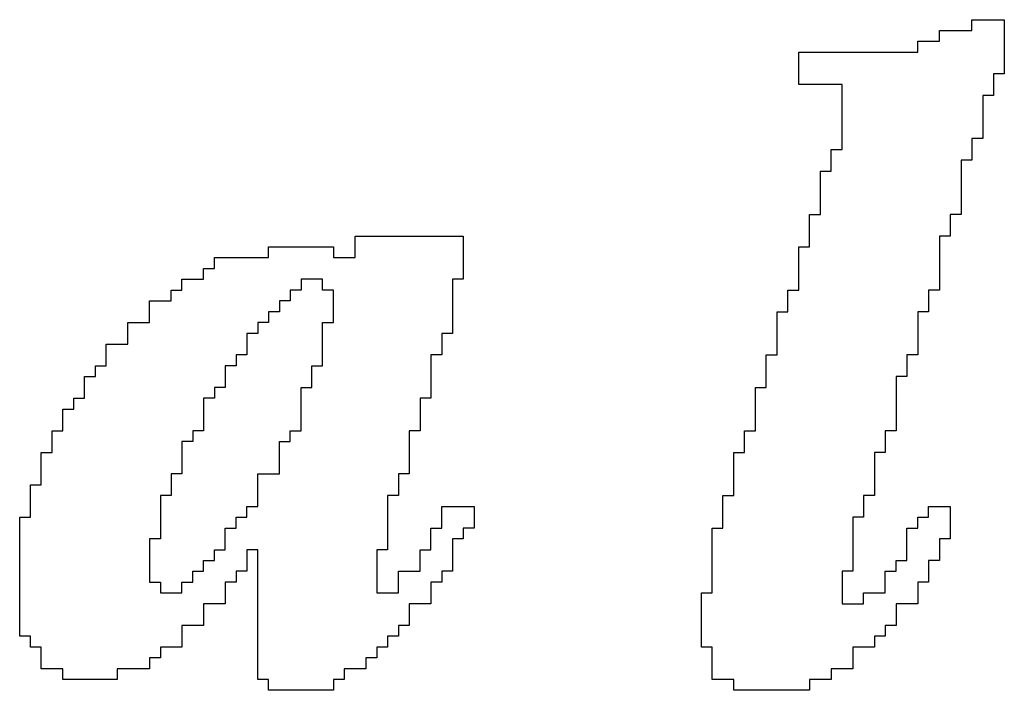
# Model space of a CAD drawing. Header units: millimetres. Extents: x 3.32 to 8.49, y 3.09 to 5.98.
# Tile 11 of 22: x 4.6881 to 4.7791, y 4.0633 to 4.1253. Entities that reach past the tile are written whole.
import ezdxf

# ---------------------------------------------------------------- set-up
doc = ezdxf.new("R2010")
doc.units = ezdxf.units.MM
doc.header["$MEASUREMENT"] = 0
doc.layers.add('TopOverlay', color=2, linetype='Continuous')

msp = doc.modelspace()

# ---------------------------------------------------------------- linework, layer by layer
at = {"layer": 'TopOverlay'}
for p, q in [((4.776134, 4.12426), (4.776134, 4.12526)), ((4.776134, 4.12526), (4.779134, 4.12526)), ((4.779134, 4.12526), (4.779134, 4.12426)), ((4.773134, 4.12326), (4.773134, 4.12426)), ((4.773134, 4.12426), (4.776134, 4.12426)), ((4.779134, 4.12426), (4.779134, 4.12326)), ((4.771134, 4.12226), (4.771134, 4.12326)), ((4.771134, 4.12326), (4.773134, 4.12326)), ((4.779134, 4.12326), (4.779134, 4.12226)), ((4.760134, 4.12126), (4.760134, 4.12226)), ((4.760134, 4.12226), (4.771134, 4.12226)), ((4.779134, 4.12226), (4.779134, 4.12126)), ((4.760134, 4.12026), (4.760134, 4.12126)), ((4.779134, 4.12126), (4.779134, 4.12026)), ((4.760134, 4.11926), (4.760134, 4.12026)), ((4.779134, 4.12026), (4.778134, 4.12026)), ((4.778134, 4.12026), (4.778134, 4.11926)), ((4.764134, 4.11926), (4.760134, 4.11926)), ((4.764134, 4.11826), (4.764134, 4.11926)), ((4.778134, 4.11926), (4.778134, 4.11826)), ((4.764134, 4.11726), (4.764134, 4.11826)), ((4.778134, 4.11826), (4.777134, 4.11826)), ((4.777134, 4.11826), (4.777134, 4.11726)), ((4.764134, 4.11626), (4.764134, 4.11726)), ((4.777134, 4.11726), (4.777134, 4.11626)), ((4.764134, 4.11526), (4.764134, 4.11626)), ((4.777134, 4.11626), (4.777134, 4.11526)), ((4.764134, 4.11426), (4.764134, 4.11526)), ((4.777134, 4.11526), (4.777134, 4.11426)), ((4.764134, 4.11326), (4.764134, 4.11426)), ((4.777134, 4.11426), (4.776134, 4.11426)), ((4.776134, 4.11426), (4.776134, 4.11326)), ((4.763134, 4.11226), (4.763134, 4.11326)), ((4.763134, 4.11326), (4.764134, 4.11326)), ((4.776134, 4.11326), (4.776134, 4.11226)), ((4.763134, 4.11126), (4.763134, 4.11226)), ((4.776134, 4.11226), (4.775134, 4.11226)), ((4.775134, 4.11226), (4.775134, 4.11126)), ((4.762134, 4.11026), (4.762134, 4.11126)), ((4.762134, 4.11126), (4.763134, 4.11126)), ((4.775134, 4.11126), (4.775134, 4.11026)), ((4.762134, 4.10926), (4.762134, 4.11026)), ((4.775134, 4.11026), (4.775134, 4.10926)), ((4.762134, 4.10826), (4.762134, 4.10926)), ((4.775134, 4.10926), (4.775134, 4.10826)), ((4.762134, 4.10726), (4.762134, 4.10826)), ((4.775134, 4.10826), (4.775134, 4.10726)), ((4.761134, 4.10626), (4.761134, 4.10726)), ((4.761134, 4.10726), (4.762134, 4.10726)), ((4.775134, 4.10726), (4.774134, 4.10726)), ((4.774134, 4.10726), (4.774134, 4.10626)), ((4.761134, 4.10526), (4.761134, 4.10626)), ((4.774134, 4.10626), (4.774134, 4.10526)), ((4.719134, 4.10426), (4.719134, 4.10526)), ((4.719134, 4.10526), (4.729134, 4.10526)), ((4.729134, 4.10526), (4.729134, 4.10426)), ((4.761134, 4.10426), (4.761134, 4.10526)), ((4.774134, 4.10526), (4.773134, 4.10526)), ((4.773134, 4.10526), (4.773134, 4.10426)), ((4.711134, 4.10326), (4.711134, 4.10426)), ((4.711134, 4.10426), (4.717134, 4.10426)), ((4.717134, 4.10426), (4.717134, 4.10326)), ((4.719134, 4.10326), (4.719134, 4.10426)), ((4.729134, 4.10426), (4.729134, 4.10326)), ((4.760134, 4.10326), (4.760134, 4.10426)), ((4.760134, 4.10426), (4.761134, 4.10426)), ((4.773134, 4.10426), (4.773134, 4.10326)), ((4.706134, 4.10226), (4.706134, 4.10326)), ((4.706134, 4.10326), (4.711134, 4.10326)), ((4.717134, 4.10326), (4.719134, 4.10326)), ((4.729134, 4.10326), (4.729134, 4.10226)), ((4.760134, 4.10226), (4.760134, 4.10326)), ((4.773134, 4.10326), (4.773134, 4.10226)), ((4.705134, 4.10126), (4.705134, 4.10226)), ((4.705134, 4.10226), (4.706134, 4.10226)), ((4.729134, 4.10226), (4.729134, 4.10126)), ((4.760134, 4.10126), (4.760134, 4.10226)), ((4.773134, 4.10226), (4.773134, 4.10126)), ((4.703134, 4.10026), (4.703134, 4.10126)), ((4.703134, 4.10126), (4.705134, 4.10126)), ((4.716134, 4.10126), (4.714134, 4.10126)), ((4.714134, 4.10126), (4.714134, 4.10026)), ((4.716134, 4.10026), (4.716134, 4.10126)), ((4.729134, 4.10126), (4.728134, 4.10126)), ((4.728134, 4.10126), (4.728134, 4.10026)), ((4.760134, 4.10026), (4.760134, 4.10126)), ((4.773134, 4.10126), (4.773134, 4.10026)), ((4.702134, 4.09926), (4.702134, 4.10026)), ((4.702134, 4.10026), (4.703134, 4.10026)), ((4.714134, 4.10026), (4.713134, 4.10026)), ((4.713134, 4.10026), (4.713134, 4.09926)), ((4.717134, 4.10026), (4.716134, 4.10026)), ((4.717134, 4.09926), (4.717134, 4.10026)), ((4.728134, 4.10026), (4.728134, 4.09926)), ((4.759134, 4.09926), (4.759134, 4.10026)), ((4.759134, 4.10026), (4.760134, 4.10026)), ((4.773134, 4.10026), (4.772134, 4.10026)), ((4.772134, 4.10026), (4.772134, 4.09926)), ((4.700134, 4.09826), (4.700134, 4.09926)), ((4.700134, 4.09926), (4.702134, 4.09926)), ((4.713134, 4.09926), (4.712134, 4.09926)), ((4.712134, 4.09926), (4.712134, 4.09826)), ((4.717134, 4.09826), (4.717134, 4.09926)), ((4.728134, 4.09926), (4.728134, 4.09826)), ((4.759134, 4.09826), (4.759134, 4.09926)), ((4.772134, 4.09926), (4.772134, 4.09826)), ((4.700134, 4.09726), (4.700134, 4.09826)), ((4.712134, 4.09826), (4.711134, 4.09826)), ((4.711134, 4.09826), (4.711134, 4.09726)), ((4.717134, 4.09726), (4.717134, 4.09826)), ((4.728134, 4.09826), (4.728134, 4.09726)), ((4.758134, 4.09726), (4.758134, 4.09826)), ((4.758134, 4.09826), (4.759134, 4.09826)), ((4.772134, 4.09826), (4.771134, 4.09826)), ((4.771134, 4.09826), (4.771134, 4.09726)), ((4.698134, 4.09626), (4.698134, 4.09726)), ((4.698134, 4.09726), (4.700134, 4.09726)), ((4.711134, 4.09726), (4.710134, 4.09726)), ((4.710134, 4.09726), (4.710134, 4.09626)), ((4.716134, 4.09626), (4.716134, 4.09726)), ((4.716134, 4.09726), (4.717134, 4.09726)), ((4.728134, 4.09726), (4.728134, 4.09626)), ((4.758134, 4.09626), (4.758134, 4.09726)), ((4.771134, 4.09726), (4.771134, 4.09626)), ((4.698134, 4.09526), (4.698134, 4.09626)), ((4.710134, 4.09626), (4.709134, 4.09626)), ((4.709134, 4.09626), (4.709134, 4.09526)), ((4.716134, 4.09526), (4.716134, 4.09626)), ((4.728134, 4.09626), (4.727134, 4.09626)), ((4.727134, 4.09626), (4.727134, 4.09526)), ((4.758134, 4.09526), (4.758134, 4.09626)), ((4.771134, 4.09626), (4.771134, 4.09526)), ((4.696134, 4.09426), (4.696134, 4.09526)), ((4.696134, 4.09526), (4.698134, 4.09526)), ((4.709134, 4.09526), (4.709134, 4.09426)), ((4.716134, 4.09426), (4.716134, 4.09526)), ((4.727134, 4.09526), (4.727134, 4.09426)), ((4.758134, 4.09426), (4.758134, 4.09526)), ((4.771134, 4.09526), (4.771134, 4.09426)), ((4.696134, 4.09326), (4.696134, 4.09426)), ((4.709134, 4.09426), (4.708134, 4.09426)), ((4.708134, 4.09426), (4.708134, 4.09326)), ((4.716134, 4.09326), (4.716134, 4.09426)), ((4.727134, 4.09426), (4.726134, 4.09426)), ((4.726134, 4.09426), (4.726134, 4.09326)), ((4.757134, 4.09326), (4.757134, 4.09426)), ((4.757134, 4.09426), (4.758134, 4.09426)), ((4.771134, 4.09426), (4.770134, 4.09426)), ((4.770134, 4.09426), (4.770134, 4.09326)), ((4.695134, 4.09226), (4.695134, 4.09326)), ((4.695134, 4.09326), (4.696134, 4.09326)), ((4.708134, 4.09326), (4.707134, 4.09326)), ((4.707134, 4.09326), (4.707134, 4.09226)), ((4.715134, 4.09226), (4.715134, 4.09326)), ((4.715134, 4.09326), (4.716134, 4.09326)), ((4.726134, 4.09326), (4.726134, 4.09226)), ((4.757134, 4.09226), (4.757134, 4.09326)), ((4.770134, 4.09326), (4.770134, 4.09226)), ((4.694134, 4.09126), (4.694134, 4.09226)), ((4.694134, 4.09226), (4.695134, 4.09226)), ((4.707134, 4.09226), (4.707134, 4.09126)), ((4.715134, 4.09126), (4.715134, 4.09226)), ((4.726134, 4.09226), (4.726134, 4.09126)), ((4.757134, 4.09126), (4.757134, 4.09226)), ((4.770134, 4.09226), (4.769134, 4.09226)), ((4.769134, 4.09226), (4.769134, 4.09126)), ((4.694134, 4.09026), (4.694134, 4.09126)), ((4.707134, 4.09126), (4.706134, 4.09126)), ((4.706134, 4.09126), (4.706134, 4.09026)), ((4.714134, 4.09026), (4.714134, 4.09126)), ((4.714134, 4.09126), (4.715134, 4.09126)), ((4.726134, 4.09126), (4.726134, 4.09026)), ((4.756134, 4.09026), (4.756134, 4.09126)), ((4.756134, 4.09126), (4.757134, 4.09126)), ((4.769134, 4.09126), (4.769134, 4.09026)), ((4.693134, 4.08926), (4.693134, 4.09026)), ((4.693134, 4.09026), (4.694134, 4.09026)), ((4.706134, 4.09026), (4.705134, 4.09026)), ((4.705134, 4.09026), (4.705134, 4.08926)), ((4.714134, 4.08926), (4.714134, 4.09026)), ((4.726134, 4.09026), (4.725134, 4.09026)), ((4.725134, 4.09026), (4.725134, 4.08926)), ((4.756134, 4.08926), (4.756134, 4.09026)), ((4.769134, 4.09026), (4.769134, 4.08926)), ((4.692134, 4.08826), (4.692134, 4.08926)), ((4.692134, 4.08926), (4.693134, 4.08926)), ((4.705134, 4.08926), (4.705134, 4.08826)), ((4.714134, 4.08826), (4.714134, 4.08926)), ((4.725134, 4.08926), (4.725134, 4.08826)), ((4.756134, 4.08826), (4.756134, 4.08926)), ((4.769134, 4.08926), (4.769134, 4.08826)), ((4.692134, 4.08726), (4.692134, 4.08826)), ((4.705134, 4.08826), (4.705134, 4.08726)), ((4.714134, 4.08726), (4.714134, 4.08826)), ((4.725134, 4.08826), (4.725134, 4.08726)), ((4.756134, 4.08726), (4.756134, 4.08826)), ((4.769134, 4.08826), (4.769134, 4.08726)), ((4.691134, 4.08626), (4.691134, 4.08726)), ((4.691134, 4.08726), (4.692134, 4.08726)), ((4.705134, 4.08726), (4.704134, 4.08726)), ((4.704134, 4.08726), (4.704134, 4.08626)), ((4.713134, 4.08626), (4.713134, 4.08726)), ((4.713134, 4.08726), (4.714134, 4.08726)), ((4.725134, 4.08726), (4.724134, 4.08726)), ((4.724134, 4.08726), (4.724134, 4.08626)), ((4.755134, 4.08626), (4.755134, 4.08726)), ((4.755134, 4.08726), (4.756134, 4.08726)), ((4.769134, 4.08726), (4.768134, 4.08726)), ((4.768134, 4.08726), (4.768134, 4.08626)), ((4.691134, 4.08526), (4.691134, 4.08626)), ((4.704134, 4.08626), (4.703134, 4.08626)), ((4.703134, 4.08626), (4.703134, 4.08526)), ((4.712134, 4.08526), (4.712134, 4.08626)), ((4.712134, 4.08626), (4.713134, 4.08626)), ((4.724134, 4.08626), (4.724134, 4.08526)), ((4.755134, 4.08526), (4.755134, 4.08626)), ((4.768134, 4.08626), (4.768134, 4.08526)), ((4.690134, 4.08426), (4.690134, 4.08526)), ((4.690134, 4.08526), (4.691134, 4.08526)), ((4.703134, 4.08526), (4.703134, 4.08426)), ((4.712134, 4.08426), (4.712134, 4.08526)), ((4.724134, 4.08526), (4.724134, 4.08426)), ((4.754134, 4.08426), (4.754134, 4.08526)), ((4.754134, 4.08526), (4.755134, 4.08526)), ((4.768134, 4.08526), (4.767134, 4.08526)), ((4.767134, 4.08526), (4.767134, 4.08426)), ((4.690134, 4.08326), (4.690134, 4.08426)), ((4.703134, 4.08426), (4.703134, 4.08326)), ((4.712134, 4.08326), (4.712134, 4.08426)), ((4.724134, 4.08426), (4.724134, 4.08326)), ((4.754134, 4.08326), (4.754134, 4.08426)), ((4.767134, 4.08426), (4.767134, 4.08326)), ((4.690134, 4.08226), (4.690134, 4.08326)), ((4.703134, 4.08326), (4.702134, 4.08326)), ((4.702134, 4.08326), (4.702134, 4.08226)), ((4.710134, 4.08226), (4.710134, 4.08326)), ((4.710134, 4.08326), (4.712134, 4.08326)), ((4.724134, 4.08326), (4.723134, 4.08326)), ((4.723134, 4.08326), (4.723134, 4.08226)), ((4.754134, 4.08226), (4.754134, 4.08326)), ((4.767134, 4.08326), (4.767134, 4.08226)), ((4.689134, 4.08126), (4.689134, 4.08226)), ((4.689134, 4.08226), (4.690134, 4.08226)), ((4.702134, 4.08226), (4.702134, 4.08126)), ((4.710134, 4.08126), (4.710134, 4.08226)), ((4.723134, 4.08226), (4.723134, 4.08126)), ((4.754134, 4.08126), (4.754134, 4.08226)), ((4.767134, 4.08226), (4.767134, 4.08126)), ((4.689134, 4.08026), (4.689134, 4.08126)), ((4.702134, 4.08126), (4.701134, 4.08126)), ((4.701134, 4.08126), (4.701134, 4.08026)), ((4.710134, 4.08026), (4.710134, 4.08126)), ((4.723134, 4.08126), (4.722134, 4.08126)), ((4.722134, 4.08126), (4.722134, 4.08026)), ((4.753134, 4.08026), (4.753134, 4.08126)), ((4.753134, 4.08126), (4.754134, 4.08126)), ((4.767134, 4.08126), (4.766134, 4.08126)), ((4.766134, 4.08126), (4.766134, 4.08026)), ((4.689134, 4.07926), (4.689134, 4.08026)), ((4.701134, 4.08026), (4.701134, 4.07926)), ((4.709134, 4.07926), (4.709134, 4.08026)), ((4.709134, 4.08026), (4.710134, 4.08026)), ((4.722134, 4.08026), (4.722134, 4.07926)), ((4.727134, 4.07926), (4.727134, 4.08026)), ((4.727134, 4.08026), (4.730134, 4.08026)), ((4.730134, 4.08026), (4.730134, 4.07926)), ((4.753134, 4.07926), (4.753134, 4.08026)), ((4.766134, 4.08026), (4.766134, 4.07926)), ((4.772134, 4.07926), (4.772134, 4.08026)), ((4.772134, 4.08026), (4.774134, 4.08026)), ((4.774134, 4.08026), (4.774134, 4.07926)), ((4.688134, 4.07826), (4.688134, 4.07926)), ((4.688134, 4.07926), (4.689134, 4.07926)), ((4.701134, 4.07926), (4.701134, 4.07826)), ((4.708134, 4.07826), (4.708134, 4.07926)), ((4.708134, 4.07926), (4.709134, 4.07926)), ((4.722134, 4.07926), (4.722134, 4.07826)), ((4.727134, 4.07826), (4.727134, 4.07926)), ((4.730134, 4.07926), (4.730134, 4.07826)), ((4.753134, 4.07826), (4.753134, 4.07926)), ((4.766134, 4.07926), (4.765134, 4.07926)), ((4.765134, 4.07926), (4.765134, 4.07826)), ((4.771134, 4.07826), (4.771134, 4.07926)), ((4.771134, 4.07926), (4.772134, 4.07926)), ((4.774134, 4.07926), (4.774134, 4.07826)), ((4.688134, 4.07726), (4.688134, 4.07826)), ((4.701134, 4.07826), (4.701134, 4.07726)), ((4.707134, 4.07726), (4.707134, 4.07826)), ((4.707134, 4.07826), (4.708134, 4.07826)), ((4.722134, 4.07826), (4.722134, 4.07726)), ((4.726134, 4.07726), (4.726134, 4.07826)), ((4.726134, 4.07826), (4.727134, 4.07826)), ((4.730134, 4.07826), (4.729134, 4.07826)), ((4.729134, 4.07826), (4.729134, 4.07726)), ((4.752134, 4.07726), (4.752134, 4.07826)), ((4.752134, 4.07826), (4.753134, 4.07826)), ((4.765134, 4.07826), (4.765134, 4.07726)), ((4.770134, 4.07726), (4.770134, 4.07826)), ((4.770134, 4.07826), (4.771134, 4.07826)), ((4.774134, 4.07826), (4.774134, 4.07726)), ((4.688134, 4.07626), (4.688134, 4.07726)), ((4.701134, 4.07726), (4.700134, 4.07726)), ((4.700134, 4.07726), (4.700134, 4.07626)), ((4.707134, 4.07626), (4.707134, 4.07726)), ((4.722134, 4.07726), (4.722134, 4.07626)), ((4.726134, 4.07626), (4.726134, 4.07726)), ((4.729134, 4.07726), (4.728134, 4.07726)), ((4.728134, 4.07726), (4.728134, 4.07626)), ((4.752134, 4.07626), (4.752134, 4.07726)), ((4.765134, 4.07726), (4.765134, 4.07626)), ((4.770134, 4.07626), (4.770134, 4.07726)), ((4.774134, 4.07726), (4.773134, 4.07726)), ((4.773134, 4.07726), (4.773134, 4.07626)), ((4.688134, 4.07526), (4.688134, 4.07626)), ((4.700134, 4.07626), (4.700134, 4.07526)), ((4.706134, 4.07526), (4.706134, 4.07626)), ((4.706134, 4.07626), (4.707134, 4.07626)), ((4.710134, 4.07626), (4.709134, 4.07626)), ((4.709134, 4.07626), (4.709134, 4.07526)), ((4.710134, 4.07526), (4.710134, 4.07626)), ((4.722134, 4.07626), (4.721134, 4.07626)), ((4.721134, 4.07626), (4.721134, 4.07526)), ((4.725134, 4.07526), (4.725134, 4.07626)), ((4.725134, 4.07626), (4.726134, 4.07626)), ((4.728134, 4.07626), (4.728134, 4.07526)), ((4.752134, 4.07526), (4.752134, 4.07626)), ((4.765134, 4.07626), (4.765134, 4.07526)), ((4.770134, 4.07526), (4.770134, 4.07626)), ((4.773134, 4.07626), (4.773134, 4.07526)), ((4.688134, 4.07426), (4.688134, 4.07526)), ((4.700134, 4.07526), (4.700134, 4.07426)), ((4.705134, 4.07426), (4.705134, 4.07526)), ((4.705134, 4.07526), (4.706134, 4.07526)), ((4.709134, 4.07526), (4.709134, 4.07426)), ((4.710134, 4.07426), (4.710134, 4.07526)), ((4.721134, 4.07526), (4.721134, 4.07426)), ((4.725134, 4.07426), (4.725134, 4.07526)), ((4.728134, 4.07526), (4.728134, 4.07426)), ((4.752134, 4.07426), (4.752134, 4.07526)), ((4.765134, 4.07526), (4.765134, 4.07426)), ((4.769134, 4.07426), (4.769134, 4.07526)), ((4.769134, 4.07526), (4.770134, 4.07526)), ((4.773134, 4.07526), (4.772134, 4.07526)), ((4.772134, 4.07526), (4.772134, 4.07426)), ((4.688134, 4.07326), (4.688134, 4.07426)), ((4.700134, 4.07426), (4.700134, 4.07326)), ((4.704134, 4.07326), (4.704134, 4.07426)), ((4.704134, 4.07426), (4.705134, 4.07426)), ((4.709134, 4.07426), (4.708134, 4.07426)), ((4.708134, 4.07426), (4.708134, 4.07326)), ((4.710134, 4.07326), (4.710134, 4.07426)), ((4.721134, 4.07426), (4.721134, 4.07326)), ((4.723134, 4.07326), (4.723134, 4.07426)), ((4.723134, 4.07426), (4.725134, 4.07426)), ((4.728134, 4.07426), (4.727134, 4.07426)), ((4.727134, 4.07426), (4.727134, 4.07326)), ((4.752134, 4.07326), (4.752134, 4.07426)), ((4.765134, 4.07426), (4.764134, 4.07426)), ((4.764134, 4.07426), (4.764134, 4.07326)), ((4.768134, 4.07326), (4.768134, 4.07426)), ((4.768134, 4.07426), (4.769134, 4.07426)), ((4.772134, 4.07426), (4.772134, 4.07326)), ((4.688134, 4.07226), (4.688134, 4.07326)), ((4.700134, 4.07326), (4.701134, 4.07326)), ((4.701134, 4.07326), (4.701134, 4.07226)), ((4.703134, 4.07226), (4.703134, 4.07326)), ((4.703134, 4.07326), (4.704134, 4.07326)), ((4.708134, 4.07326), (4.707134, 4.07326)), ((4.707134, 4.07326), (4.707134, 4.07226)), ((4.710134, 4.07226), (4.710134, 4.07326)), ((4.721134, 4.07326), (4.721134, 4.07226)), ((4.723134, 4.07226), (4.723134, 4.07326)), ((4.727134, 4.07326), (4.726134, 4.07326)), ((4.726134, 4.07326), (4.726134, 4.07226)), ((4.752134, 4.07226), (4.752134, 4.07326)), ((4.764134, 4.07326), (4.764134, 4.07226)), ((4.768134, 4.07226), (4.768134, 4.07326)), ((4.772134, 4.07326), (4.771134, 4.07326)), ((4.771134, 4.07326), (4.771134, 4.07226)), ((4.688134, 4.07126), (4.688134, 4.07226)), ((4.701134, 4.07226), (4.703134, 4.07226)), ((4.707134, 4.07226), (4.707134, 4.07126)), ((4.710134, 4.07126), (4.710134, 4.07226)), ((4.721134, 4.07226), (4.723134, 4.07226)), ((4.726134, 4.07226), (4.726134, 4.07126)), ((4.751134, 4.07126), (4.751134, 4.07226)), ((4.751134, 4.07226), (4.752134, 4.07226)), ((4.764134, 4.07226), (4.764134, 4.07126)), ((4.766134, 4.07126), (4.766134, 4.07226)), ((4.766134, 4.07226), (4.768134, 4.07226)), ((4.771134, 4.07226), (4.771134, 4.07126)), ((4.688134, 4.07026), (4.688134, 4.07126)), ((4.707134, 4.07126), (4.705134, 4.07126)), ((4.705134, 4.07126), (4.705134, 4.07026)), ((4.710134, 4.07026), (4.710134, 4.07126)), ((4.726134, 4.07126), (4.724134, 4.07126)), ((4.724134, 4.07126), (4.724134, 4.07026)), ((4.751134, 4.07026), (4.751134, 4.07126)), ((4.764134, 4.07126), (4.766134, 4.07126)), ((4.771134, 4.07126), (4.769134, 4.07126)), ((4.769134, 4.07126), (4.769134, 4.07026)), ((4.688134, 4.06926), (4.688134, 4.07026)), ((4.705134, 4.07026), (4.705134, 4.06926)), ((4.710134, 4.06926), (4.710134, 4.07026)), ((4.724134, 4.07026), (4.724134, 4.06926)), ((4.751134, 4.06926), (4.751134, 4.07026)), ((4.769134, 4.07026), (4.769134, 4.06926)), ((4.688134, 4.06826), (4.688134, 4.06926)), ((4.705134, 4.06926), (4.703134, 4.06926)), ((4.703134, 4.06926), (4.703134, 4.06826)), ((4.710134, 4.06826), (4.710134, 4.06926)), ((4.724134, 4.06926), (4.723134, 4.06926)), ((4.723134, 4.06926), (4.723134, 4.06826)), ((4.751134, 4.06826), (4.751134, 4.06926)), ((4.769134, 4.06926), (4.768134, 4.06926)), ((4.768134, 4.06926), (4.768134, 4.06826)), ((4.689134, 4.06826), (4.688134, 4.06826)), ((4.689134, 4.06726), (4.689134, 4.06826)), ((4.703134, 4.06826), (4.703134, 4.06726)), ((4.710134, 4.06726), (4.710134, 4.06826)), ((4.723134, 4.06826), (4.722134, 4.06826)), ((4.722134, 4.06826), (4.722134, 4.06726)), ((4.751134, 4.06726), (4.751134, 4.06826)), ((4.768134, 4.06826), (4.767134, 4.06826)), ((4.767134, 4.06826), (4.767134, 4.06726)), ((4.690134, 4.06726), (4.689134, 4.06726)), ((4.690134, 4.06626), (4.690134, 4.06726)), ((4.703134, 4.06726), (4.701134, 4.06726)), ((4.701134, 4.06726), (4.701134, 4.06626)), ((4.710134, 4.06626), (4.710134, 4.06726)), ((4.722134, 4.06726), (4.721134, 4.06726)), ((4.721134, 4.06726), (4.721134, 4.06626)), ((4.752134, 4.06726), (4.751134, 4.06726)), ((4.752134, 4.06626), (4.752134, 4.06726)), ((4.767134, 4.06726), (4.765134, 4.06726)), ((4.765134, 4.06726), (4.765134, 4.06626)), ((4.690134, 4.06526), (4.690134, 4.06626)), ((4.701134, 4.06626), (4.700134, 4.06626)), ((4.700134, 4.06626), (4.700134, 4.06526)), ((4.710134, 4.06526), (4.710134, 4.06626)), ((4.721134, 4.06626), (4.720134, 4.06626)), ((4.720134, 4.06626), (4.720134, 4.06526)), ((4.752134, 4.06526), (4.752134, 4.06626)), ((4.765134, 4.06626), (4.765134, 4.06526)), ((4.692134, 4.06526), (4.690134, 4.06526)), ((4.692134, 4.06426), (4.692134, 4.06526)), ((4.700134, 4.06526), (4.697134, 4.06526)), ((4.697134, 4.06526), (4.697134, 4.06426)), ((4.710134, 4.06426), (4.710134, 4.06526)), ((4.720134, 4.06526), (4.718134, 4.06526)), ((4.718134, 4.06526), (4.718134, 4.06426)), ((4.752134, 4.06426), (4.752134, 4.06526)), ((4.765134, 4.06526), (4.763134, 4.06526)), ((4.763134, 4.06526), (4.763134, 4.06426)), ((4.697134, 4.06426), (4.692134, 4.06426)), ((4.711134, 4.06426), (4.710134, 4.06426)), ((4.711134, 4.06326), (4.711134, 4.06426)), ((4.718134, 4.06426), (4.717134, 4.06426)), ((4.717134, 4.06426), (4.717134, 4.06326)), ((4.754134, 4.06426), (4.752134, 4.06426)), ((4.754134, 4.06326), (4.754134, 4.06426)), ((4.763134, 4.06426), (4.761134, 4.06426)), ((4.761134, 4.06426), (4.761134, 4.06326)), ((4.717134, 4.06326), (4.711134, 4.06326)), ((4.761134, 4.06326), (4.754134, 4.06326))]:
    msp.add_line(p, q, dxfattribs=at)

doc.saveas('drawing.dxf')
